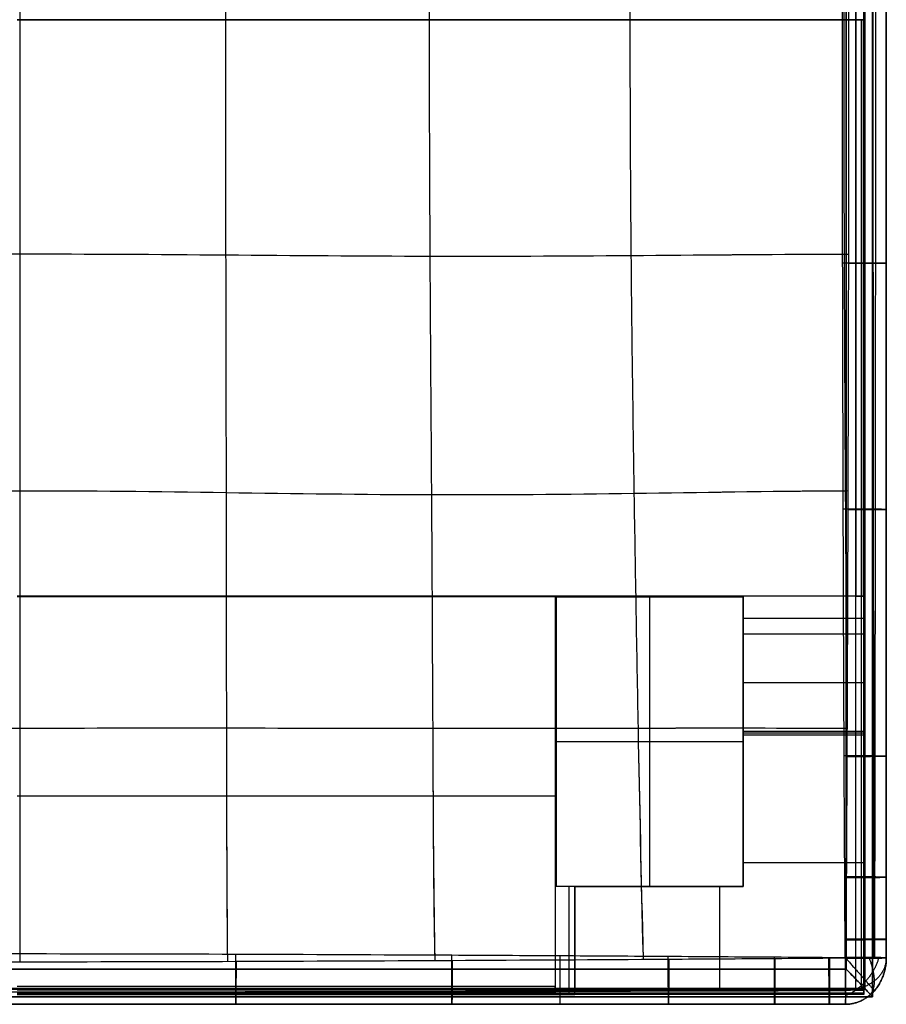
# Model space of a CAD drawing. Header units: millimetres. Extents: x -1122 to -252, y -461 to 1575.
# Tile 3 of 32: x -687 to -252, y -461 to 33. Entities that reach past the tile are written whole.
import ezdxf

# ---------------------------------------------------------------- set-up
doc = ezdxf.new("R2010")
doc.units = ezdxf.units.MM
for name, color, linetype, true_color in [('PATT3$Calque 12', 7, 'Continuous', 0xff4e00), ('PATT3$Calque 14', 7, 'Continuous', 0x0093ff), ('PATT3$solide', 7, 'Continuous', 0xffb800)]:
    doc.layers.add(name, color=color, linetype=linetype, true_color=true_color)

msp = doc.modelspace()

# ---------------------------------------------------------------- linework, layer by layer
at = {"layer": 'PATT3$Calque 12'}
for p, q in [((-263.09, 520.61, -204.51), (-263.09, 33.33, -204.51)), ((-263.09, 33.33, -240.5), (-263.09, 322.74, -240.5)), ((-263.09, -453.94, -204.51), (-263.09, 33.33, -204.51)), ((-263.09, 33.33, -240.5), (-263.09, -256.07, -240.5)), ((-418.09, -256.43, -244.51), (-418.09, -451.84, -244.51)), ((-417.51, -401.77, -244.51), (-417.51, -256.43, -244.51)), ((-417.51, -256.77, -244.51), (-417.51, -401.77, -244.51)), ((-323.69, -256.43, -244.51), (-323.69, -401.77, -244.51)), ((-263.09, -256.07, -244.5), (-267.09, -256.07, -244.5)), ((-263.09, -256.07, -240.5), (-263.09, -256.07, -244.5)), ((-323.69, -401.77, -300.01), (-323.69, -296.98, -300.01)), ((-417.51, -329.1, -244.52), (-417.51, -329.1, -244.51)), ((-323.69, -329.1, -355.51), (-323.69, -329.1, -244.51)), ((-688.09, -356.24, -244.51), (-418.09, -356.24, -244.51)), ((-323.69, -401.77, -244.51), (-417.51, -401.77, -244.51)), ((-417.51, -401.77, -244.51), (-417.51, -401.77, -244.52)), ((-408.09, -456.04, -254.51), (-408.09, -401.77, -254.51)), ((-408.09, -456.04, -305.01), (-408.09, -401.77, -305.01)), ((-408.09, -401.77, -300.01), (-323.69, -401.77, -300.01)), ((-370.6, -401.77, -355.51), (-370.6, -401.77, -244.51)), ((-323.69, -401.77, -244.51), (-323.69, -401.77, -355.51)), ((-688.09, -451.84, -244.51), (-418.09, -451.84, -244.51)), ((-418.09, -451.84, -244.51), (-418.09, -456.04, -244.51)), ((-263.09, -453.94, -204.51), (-263.09, -453.94, -200.51)), ((-418.09, -456.04, -244.51), (-418.09, -456.04, -240.51))]:
    msp.add_line(p, q, dxfattribs=at)
for points, degree in [([(-267.09, 520.61, -200.51), (-267.09, 276.97, -200.51), (-267.09, 33.33, -200.51)], 2), ([(-267.09, 33.33, -244.5), (-267.09, 178.04, -244.5), (-267.09, 322.74, -244.5)], 2), ([(-267.09, 33.33, -244.5), (-477.59, 33.33, -244.5), (-688.09, 33.33, -244.5)], 2), ([(-688.09, 33.33, -200.51), (-477.59, 33.33, -200.51), (-267.09, 33.33, -200.51)], 2), ([(-267.09, -453.94, -200.51), (-267.09, -210.3, -200.51), (-267.09, 33.33, -200.51)], 2), ([(-267.09, 33.33, -244.5), (-267.09, -111.37, -244.5), (-267.09, -256.07, -244.5)], 2), ([(-264.26, 33.33, -243.33), (-264.26, -111.37, -243.33), (-264.26, -256.07, -243.33)], 2), ([(-264.26, -453.94, -201.68), (-264.26, -210.3, -201.68), (-264.26, 33.33, -201.68)], 2), ([(-263.09, 33.33, -240.5), (-263.09, 33.33, -222.5), (-263.09, 33.33, -204.51)], 2), ([(-418.09, -256.07, -244.5), (-553.09, -256.07, -244.5), (-688.09, -256.07, -244.5)], 2), ([(-418.09, -256.43, -244.51), (-553.09, -256.43, -244.51), (-688.09, -256.43, -244.51)], 2), ([(-267.09, -256.07, -244.5), (-342.59, -256.07, -244.5), (-418.09, -256.07, -244.5)], 2), ([(-417.51, -256.43, -244.51), (-370.6, -256.43, -244.51), (-323.69, -256.43, -244.51)], 2), ([(-417.51, -401.77, -244.52), (-417.51, -329.39, -244.52), (-417.51, -257, -244.52)], 2), ([(-370.6, -256.43, -244.51), (-370.6, -329.1, -244.51), (-370.6, -401.77, -244.51)], 2), ([(-265.09, -256.07, -243.97), (-265.09, -256.07, -244.24), (-265.09, -256.07, -244.5)], 2), ([(-263.62, -256.07, -242.5), (-263.36, -256.07, -242.5), (-263.09, -256.07, -242.5)], 2), ([(-263.09, -267.32, -247.61), (-293.39, -267.32, -247.61), (-323.69, -267.32, -247.61)], 2), ([(-263.09, -275.08, -255.96), (-293.39, -275.08, -255.96), (-323.69, -275.08, -255.96)], 2), ([(-323.69, -324.03, -354.41), (-323.69, -307.71, -321.6), (-323.69, -291.4, -288.78), (-323.69, -275.08, -255.96)], 3), ([(-263.09, -275.08, -255.96), (-263.09, -291.4, -288.78), (-263.09, -307.71, -321.6), (-263.09, -324.03, -354.41)], 3), ([(-263.09, -286.04, -278.01), (-263.09, -371.04, -278.01), (-263.09, -456.04, -278.01)], 2), ([(-263.09, -299.55, -305.19), (-293.39, -299.55, -305.19), (-323.69, -299.55, -305.19)], 2), ([(-263.09, -324.03, -354.41), (-293.39, -324.03, -354.41), (-323.69, -324.03, -354.41)], 2), ([(-263.09, -324.8, -355.21), (-293.39, -324.8, -355.21), (-323.69, -324.8, -355.21)], 2), ([(-323.69, -401.77, -355.51), (-323.69, -363.85, -355.51), (-323.69, -325.93, -355.51)], 2), ([(-263.09, -325.93, -355.51), (-293.39, -325.93, -355.51), (-323.69, -325.93, -355.51)], 2), ([(-263.09, -325.93, -355.51), (-263.09, -368.6, -355.51), (-263.09, -411.27, -355.51), (-263.09, -453.94, -355.51)], 3), ([(-417.51, -329.1, -244.51), (-370.6, -329.1, -244.51), (-323.69, -329.1, -244.51)], 2), ([(-263.09, -389.93, -355.51), (-293.39, -389.93, -355.51), (-323.69, -389.93, -355.51)], 2), ([(-411.02, -456.04, -247.44), (-411.02, -428.91, -247.44), (-411.02, -401.77, -247.44)], 2), ([(-408.09, -401.77, -355.51), (-365.89, -401.77, -355.51), (-323.69, -401.77, -355.51)], 2), ([(-408.09, -401.77, -355.51), (-408.09, -427.86, -355.51), (-408.09, -453.94, -355.51)], 2), ([(-408.09, -401.77, -355.51), (-408.09, -401.77, -305.01), (-408.09, -401.77, -254.51)], 2), ([(-335.59, -401.77, -355.51), (-335.59, -419.16, -355.51), (-335.59, -436.55, -355.51), (-335.59, -453.94, -355.51)], 3), ([(-267.09, -453.94, -200.51), (-477.59, -453.94, -200.51), (-688.09, -453.94, -200.51)], 2), ([(-418.09, -453.94, -244.51), (-418.09, -453.94, -244.24), (-418.09, -453.94, -243.97)], 2), ([(-263.09, -453.94, -355.51), (-335.59, -453.94, -355.51), (-408.09, -453.94, -355.51)], 2), ([(-263.09, -453.94, -200.51), (-265.09, -453.94, -200.51), (-267.09, -453.94, -200.51)], 2), ([(-265.09, -453.94, -200.51), (-265.09, -453.94, -200.77), (-265.09, -453.94, -201.04)], 2), ([(-263.62, -453.94, -202.51), (-263.36, -453.94, -202.51), (-263.09, -453.94, -202.51)], 2), ([(-688.09, -454.81, -243.33), (-553.09, -454.81, -243.33), (-418.09, -454.81, -243.33)], 2), ([(-263.09, -455.43, -201.09), (-475.59, -455.43, -201.09), (-688.09, -455.43, -201.09)], 2), ([(-263.09, -456.04, -202.51), (-475.59, -456.04, -202.51), (-688.09, -456.04, -202.51)], 2), ([(-688.09, -456.04, -240.51), (-553.09, -456.04, -240.51), (-418.09, -456.04, -240.51)], 2), ([(-418.09, -456.04, -242.51), (-418.09, -455.76, -242.51), (-418.09, -455.48, -242.51)], 2), ([(-263.09, -455.43, -354.92), (-335.59, -455.43, -354.92), (-408.09, -455.43, -354.92)], 2), ([(-263.09, -456.04, -353.51), (-335.59, -456.04, -353.51), (-408.09, -456.04, -353.51)], 2), ([(-408.09, -456.04, -254.51), (-408.09, -456.04, -304.01), (-408.09, -456.04, -353.51)], 2), ([(-263.09, -456.04, -278.01), (-335.59, -456.04, -278.01), (-408.09, -456.04, -278.01)], 2), ([(-263.09, -456.04, -353.51), (-263.09, -456.04, -303.17), (-263.09, -456.04, -252.84), (-263.09, -456.04, -202.51)], 3)]:
    msp.add_open_spline(points, degree=degree, dxfattribs=at)
for points, weights, degree in [([(-267.09, 33.33, -244.5), (-263.09, 33.33, -244.5), (-263.09, 33.33, -240.5)], [1, 0.707106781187, 1], 2), ([(-263.09, 33.33, -204.51), (-263.09, 33.33, -200.51), (-267.09, 33.33, -200.51)], [1, 0.707106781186, 1], 2), ([(-417.51, -256.43, -244.51), (-417.51, -256.62, -244.51), (-417.51, -256.81, -244.51), (-417.51, -257, -244.52)], [0.995123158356, 0.992609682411, 0.990161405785, 0.987778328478], 3), ([(-323.69, -275.08, -255.96), (-323.69, -271.57, -248.89), (-323.69, -264.66, -244.64), (-323.69, -256.43, -244.51)], [1, 0.898253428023, 0.896627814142, 0.995123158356], 3), ([(-267.09, -256.07, -244.5), (-263.09, -256.07, -244.5), (-263.09, -256.07, -240.5)], [1, 0.707106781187, 1], 2), ([(-263.09, -256.07, -244.5), (-263.09, -264.43, -244.5), (-263.09, -271.5, -248.76), (-263.09, -275.08, -255.96)], [1, 0.896601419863, 0.896601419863, 1], 3), ([(-323.69, -325.93, -355.51), (-323.69, -325.09, -355.51), (-323.69, -324.38, -355.1), (-323.69, -324.03, -354.41)], [1, 0.896601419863, 0.896601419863, 1], 3), ([(-263.09, -324.03, -354.41), (-263.09, -324.38, -355.1), (-263.09, -325.09, -355.51), (-263.09, -325.93, -355.51)], [1, 0.896601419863, 0.896601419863, 1], 3), ([(-418.09, -356.24, -244.51), (-417.8, -356.24, -244.51), (-417.51, -356.24, -244.52)], [1, 0.988186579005, 0.977326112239], 2), ([(-408.09, -401.77, -254.51), (-408.09, -401.77, -245.07), (-417.51, -401.77, -244.52)], [1, 0.727209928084, 1], 2), ([(-418.09, -456.04, -240.51), (-418.09, -456.04, -244.51), (-418.09, -451.84, -244.51)], [1, 0.707106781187, 1], 2), ([(-408.09, -456.04, -353.51), (-408.09, -456.04, -355.51), (-408.09, -453.94, -355.51)], [1, 0.707106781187, 1], 2), ([(-267.09, -453.94, -200.51), (-263.09, -453.94, -200.51), (-263.09, -453.94, -204.51)], [1, 0.707106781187, 1], 2), ([(-263.09, -453.94, -355.51), (-263.09, -455.17, -355.51), (-263.09, -456.04, -354.68), (-263.09, -456.04, -353.51)], [1, 0.804737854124, 0.804737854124, 1], 3), ([(-263.09, -456.04, -202.51), (-263.09, -456.04, -201.33), (-263.09, -455.17, -200.51), (-263.09, -453.94, -200.51)], [1, 0.804737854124, 0.804737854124, 1], 3), ([(-418.09, -456.04, -244.51), (-408.09, -456.04, -244.51), (-408.09, -456.04, -254.51)], [1, 0.707106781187, 1], 2)]:
    msp.add_rational_spline(points, weights, degree=degree, dxfattribs=at)
msp.add_open_spline([(-417.51, -257, -244.52), (-417.53, -256.98, -244.52), (-417.54, -256.96, -244.52), (-417.59, -256.89, -244.52), (-417.63, -256.84, -244.52), (-417.7, -256.74, -244.51), (-417.75, -256.69, -244.51), (-417.81, -256.62, -244.51), (-417.83, -256.6, -244.51), (-417.87, -256.55, -244.51), (-417.89, -256.53, -244.51), (-417.94, -256.49, -244.51), (-417.97, -256.47, -244.51), (-418.01, -256.45, -244.51), (-418.03, -256.44, -244.51), (-418.05, -256.43, -244.51), (-418.06, -256.43, -244.51), (-418.07, -256.43, -244.51), (-418.07, -256.43, -244.51), (-418.08, -256.43, -244.51), (-418.08, -256.43, -244.51), (-418.09, -256.43, -244.51)], degree=3, knots=[22.5306139, 22.5306139, 22.5306139, 22.5306139, 22.5956235, 22.5956235, 22.7776554, 22.7776554, 22.9580534, 22.9580534, 23.0507962, 23.0507962, 23.1431691, 23.1431691, 23.2365334, 23.2365334, 23.2841436, 23.2841436, 23.3079862, 23.3079862, 23.3198969, 23.3198969, 23.3318072, 23.3318072, 23.3318072, 23.3318072], dxfattribs=at)
at = {"layer": 'PATT3$Calque 14'}
for p, q in [((-251.82, -212.52, 16), (-251.82, -212.52, -113.94)), ((-251.82, -336.4, 15.58), (-251.82, -336.4, -114.4)), ((-251.82, -397.16, 15.3), (-251.82, -397.16, -114.69)), ((-251.82, -428.37, 15.13), (-251.82, -428.37, -114.87)), ((-251.83, -437.65, 15.07), (-251.83, -437.65, -114.93)), ((-578.28, -460.97, 16.5), (-578.28, -460.97, -113.37)), ((-469.85, -460.97, 16.11), (-469.85, -460.97, -113.81)), ((-361.14, -460.97, 15.61), (-361.14, -460.97, -114.37)), ((-307.83, -460.97, 15.31), (-307.83, -460.97, -114.68)), ((-280.45, -460.97, 15.13), (-280.45, -460.97, -114.87)), ((-272.29, -460.97, 15.07), (-272.29, -460.97, -114.93))]:
    msp.add_line(p, q, dxfattribs=at)
for points, knots in [([(-686.75, 509.7, 36.91), (-686.74, 469.84, 40.6), (-686.73, 392.04, 46.85), (-686.72, 272.42, 53.22), (-686.71, 153.85, 56.64), (-686.71, 34.75, 57.41), (-686.71, -84.36, 55.64), (-686.72, -202.89, 51.55), (-686.73, -322.45, 45.2), (-686.74, -399.99, 39.71), (-686.75, -439.76, 36.6)], [-1296.476501, -1296.476501, -1296.476501, -1296.476501, -1195.192336, -1093.192346, -991.192356, -889.192366, -787.192377, -685.192387, -583.192397, -482.22167, -482.22167, -482.22167, -482.22167]), ([(-582.55, 509.44, 36.69), (-582.94, 468.4, 40.1), (-583.11, 392.64, 45.68), (-583.21, 273.6, 51.66), (-583.46, 154.29, 54.95), (-583.59, 34.76, 55.7), (-583.44, -84.77, 54.05), (-583.17, -204.06, 50.19), (-583.08, -323.04, 44.28), (-582.92, -398.61, 39.34), (-582.54, -439.56, 36.44)], [-1297.151043, -1297.151043, -1297.151043, -1297.151043, -1195.192336, -1093.192346, -991.192356, -889.192366, -787.192377, -685.192387, -583.192397, -481.487198, -481.487198, -481.487198, -481.487198]), ([(-686.74, 504.71, -132.63), (-686.74, 466.6, -129.14), (-686.73, 390.38, -123.06), (-686.72, 272.42, -116.78), (-686.71, 153.85, -113.36), (-686.71, 34.75, -112.59), (-686.71, -84.36, -114.36), (-686.72, -202.89, -118.45), (-686.73, -321.05, -124.72), (-686.74, -397.26, -130.1), (-686.75, -435.55, -133.07)], [-1292.243801, -1292.243801, -1292.243801, -1292.243801, -1195.192336, -1093.192346, -991.192356, -889.192366, -787.192377, -685.192387, -583.192397, -485.792213, -485.792213, -485.792213, -485.792213]), ([(-582.59, 504.95, -132.94), (-582.94, 465.63, -129.69), (-583.12, 391.19, -124.25), (-583.21, 273.6, -118.34), (-583.46, 154.29, -115.05), (-583.59, 34.76, -114.3), (-583.44, -84.77, -115.95), (-583.17, -204.06, -119.81), (-583.08, -321.8, -125.66), (-582.92, -396.25, -130.51), (-582.58, -435.73, -133.29)], [-1293.426158, -1293.426158, -1293.426158, -1293.426158, -1195.192336, -1093.192346, -991.192356, -889.192366, -787.192377, -685.192387, -583.192397, -484.664229, -484.664229, -484.664229, -484.664229]), ([(-478.51, 508.87, 36.28), (-479.21, 466.91, 38.88), (-479.52, 393.27, 42.97), (-480.16, 274.91, 47.65), (-481.03, 154.91, 50.37), (-481.41, 34.77, 51.05), (-481, -85.37, 49.75), (-480.11, -205.36, 46.65), (-479.48, -323.65, 42.05), (-479.19, -397.22, 38.37), (-478.5, -439.11, 36.11)], [-1297.130802, -1297.130802, -1297.130802, -1297.130802, -1195.192336, -1093.192346, -991.192356, -889.192366, -787.192377, -685.192387, -583.192397, -481.417373, -481.417373, -481.417373, -481.417373]), ([(-478.57, 505.51, -133.51), (-479.22, 464.94, -131.01), (-479.53, 392.21, -126.99), (-480.16, 274.91, -122.35), (-481.03, 154.91, -119.63), (-481.41, 34.77, -118.95), (-481, -85.37, -120.25), (-480.11, -205.36, -123.35), (-479.48, -322.72, -127.92), (-479.19, -395.5, -131.54), (-478.55, -436.18, -133.73)], [-1294.402449, -1294.402449, -1294.402449, -1294.402449, -1195.192336, -1093.192346, -991.192356, -889.192366, -787.192377, -685.192387, -583.192397, -483.796165, -483.796165, -483.796165, -483.796165]), ([(-373.88, 508.18, 35.75), (-374.97, 466.67, 37.28), (-376.49, 393.03, 39.6), (-378.6, 274.02, 42.38), (-380.17, 154.67, 44.06), (-380.7, 34.77, 44.51), (-380.16, -85.12, 43.74), (-378.56, -204.47, 41.87), (-376.46, -323.43, 39.14), (-374.95, -397.06, 37.01), (-373.87, -438.53, 35.66)], [-1296.588191, -1296.588191, -1296.588191, -1296.588191, -1195.192336, -1093.192346, -991.192356, -889.192366, -787.192377, -685.192387, -583.192397, -481.883145, -481.883145, -481.883145, -481.883145]), ([(-373.93, 506.19, -134.18), (-374.99, 465.5, -132.69), (-376.5, 392.39, -130.39), (-378.6, 274.02, -127.62), (-380.17, 154.67, -125.94), (-380.7, 34.77, -125.49), (-380.16, -85.12, -126.26), (-378.56, -204.47, -128.13), (-376.47, -322.87, -130.84), (-374.97, -396.01, -132.95), (-373.92, -436.76, -134.29)], [-1294.964974, -1294.964974, -1294.964974, -1294.964974, -1195.192336, -1093.192346, -991.192356, -889.192366, -787.192377, -685.192387, -583.192397, -483.328495, -483.328495, -483.328495, -483.328495]), ([(-272.45, -437.46, -134.93), (-272.47, -434.38, -134.91), (-272.49, -431.29, -134.89), (-272.5, -428.2, -134.87), (-272.57, -417.8, -134.8), (-272.62, -407.41, -134.74), (-272.68, -397.01, -134.68), (-272.79, -376.77, -134.57), (-272.89, -356.53, -134.48), (-272.98, -336.28, -134.39), (-273.16, -295, -134.21), (-273.31, -253.72, -134.04), (-273.43, -212.44, -133.91), (-273.55, -171.23, -133.77), (-273.76, -88.83, -133.55), (-273.84, -6.42, -133.46), (-273.84, 34.78, -133.45), (-273.85, 75.33, -133.44), (-273.8, 157.73, -133.5), (-273.62, 240.12, -133.69), (-273.5, 281.97, -133.83), (-273.44, 302.6, -133.9), (-273.3, 343.88, -134.05), (-273.13, 385.16, -134.23), (-273.04, 405.8, -134.33), (-272.94, 426.05, -134.42), (-272.84, 446.29, -134.52), (-272.72, 466.52, -134.64), (-272.66, 476.92, -134.7), (-272.6, 487.32, -134.77), (-272.53, 497.71, -134.84), (-272.51, 500.8, -134.86), (-272.49, 503.9, -134.89), (-272.47, 506.99, -134.91)], [20.029091, 20.029091, 20.029091, 20.029091, 27.979204, 27.979204, 27.979204, 54.739053, 54.739053, 54.739053, 106.82669, 106.82669, 106.82669, 213.026782, 213.026782, 213.026782, 319.029777, 425.031517, 425.031517, 425.031517, 529.370516, 637.023173, 637.023173, 637.023173, 690.124482, 743.222454, 743.222454, 743.222454, 795.309409, 795.309409, 795.309409, 822.073879, 822.073879, 822.073879, 830.034157, 830.034157, 830.034157, 830.034157]), ([(-272.12, 507.38, 35.09), (-272.1, 504.28, 35.11), (-272.08, 501.18, 35.13), (-272.06, 498.08, 35.15), (-271.99, 487.67, 35.22), (-271.92, 477.25, 35.28), (-271.86, 466.83, 35.34), (-271.74, 446.56, 35.45), (-271.64, 426.3, 35.54), (-271.55, 406.04, 35.62), (-271.36, 364.73, 35.78), (-271.21, 323.43, 35.92), (-271.08, 282.12, 36.03), (-270.96, 241.54, 36.13), (-270.78, 159.09, 36.28), (-270.73, 76.64, 36.32), (-270.74, 34.77, 36.32), (-270.75, -6.46, 36.31), (-270.83, -88.92, 36.24), (-271.03, -171.37, 36.08), (-271.15, -212.6, 35.97), (-271.28, -253.9, 35.86), (-271.43, -295.2, 35.72), (-271.61, -336.51, 35.57), (-271.7, -356.77, 35.49), (-271.79, -377.03, 35.4), (-271.9, -397.3, 35.3), (-271.96, -407.71, 35.25), (-272.02, -418.12, 35.19), (-272.08, -428.54, 35.13), (-272.1, -431.63, 35.11), (-272.12, -434.72, 35.09), (-272.14, -437.82, 35.07)], [19.969399, 19.969399, 19.969399, 19.969399, 27.92968, 27.92968, 27.92968, 54.694109, 54.694109, 54.694109, 106.780965, 106.780965, 106.780965, 212.980063, 212.980063, 212.980063, 317.319067, 424.971619, 424.971619, 424.971619, 530.974355, 636.976233, 636.976233, 636.976233, 743.176161, 743.176161, 743.176161, 795.263718, 795.263718, 795.263718, 822.023536, 822.023536, 822.023536, 829.973651, 829.973651, 829.973651, 829.973651]), ([(-251.83, 507.19, 15.09), (-251.83, 504.09, 15.11), (-251.82, 501, 15.13), (-251.82, 497.9, 15.15), (-251.82, 487.49, 15.22), (-251.82, 477.09, 15.29), (-251.82, 466.68, 15.34), (-251.82, 446.43, 15.46), (-251.83, 426.18, 15.55), (-251.82, 405.93, 15.63), (-251.82, 364.63, 15.8), (-251.83, 323.34, 15.95), (-251.82, 282.05, 16.06), (-251.82, 241.48, 16.18), (-251.82, 159.05, 16.33), (-251.82, 76.63, 16.38), (-251.82, 34.77, 16.37), (-251.82, -6.44, 16.37), (-251.82, -88.88, 16.29), (-251.82, -171.31, 16.12), (-251.82, -212.52, 16), (-251.83, -253.81, 15.88), (-251.82, -295.11, 15.74), (-251.82, -336.4, 15.58), (-251.83, -356.65, 15.5), (-251.82, -376.9, 15.41), (-251.82, -397.16, 15.3), (-251.82, -407.56, 15.25), (-251.82, -417.97, 15.19), (-251.82, -428.37, 15.13), (-251.82, -431.46, 15.11), (-251.83, -434.56, 15.09), (-251.83, -437.65, 15.07)], [19.969399, 19.969399, 19.969399, 19.969399, 27.92968, 27.92968, 27.92968, 54.694109, 54.694109, 54.694109, 106.780965, 106.780965, 106.780965, 212.980063, 212.980063, 212.980063, 317.319067, 424.971619, 424.971619, 424.971619, 530.974355, 636.976233, 636.976233, 636.976233, 743.176161, 743.176161, 743.176161, 795.263718, 795.263718, 795.263718, 822.023536, 822.023536, 822.023536, 829.973651, 829.973651, 829.973651, 829.973651]), ([(-251.83, -437.65, -114.93), (-251.83, -434.56, -114.91), (-251.82, -431.46, -114.89), (-251.82, -428.37, -114.87), (-251.82, -417.97, -114.8), (-251.82, -407.56, -114.74), (-251.82, -397.16, -114.69), (-251.82, -376.9, -114.58), (-251.83, -356.65, -114.49), (-251.82, -336.4, -114.4), (-251.82, -295.11, -114.23), (-251.83, -253.81, -114.07), (-251.82, -212.52, -113.94), (-251.82, -171.31, -113.81), (-251.82, -88.88, -113.61), (-251.82, -6.44, -113.52), (-251.82, 34.77, -113.51), (-251.82, 75.34, -113.5), (-251.82, 157.77, -113.56), (-251.82, 240.19, -113.74), (-251.82, 282.05, -113.87), (-251.82, 302.7, -113.93), (-251.82, 343.99, -114.08), (-251.82, 385.28, -114.25), (-251.82, 405.93, -114.34), (-251.83, 426.18, -114.43), (-251.82, 446.43, -114.53), (-251.82, 466.68, -114.65), (-251.82, 477.09, -114.71), (-251.82, 487.49, -114.77), (-251.82, 497.9, -114.84), (-251.82, 501, -114.86), (-251.83, 504.09, -114.89), (-251.83, 507.19, -114.91)], [20.029091, 20.029091, 20.029091, 20.029091, 27.979204, 27.979204, 27.979204, 54.739053, 54.739053, 54.739053, 106.82669, 106.82669, 106.82669, 213.026782, 213.026782, 213.026782, 319.029777, 425.031517, 425.031517, 425.031517, 529.370516, 637.023173, 637.023173, 637.023173, 690.124482, 743.222454, 743.222454, 743.222454, 795.309409, 795.309409, 795.309409, 822.073879, 822.073879, 822.073879, 830.034157, 830.034157, 830.034157, 830.034157]), ([(-251.83, 507.19, -50.09), (-251.83, 504.09, -50.09), (-251.82, 501, -50.09), (-251.82, 487.49, -50.08), (-251.82, 477.09, -50.08), (-251.82, 446.43, -50.08), (-251.83, 426.18, -50.09), (-251.82, 364.63, -50.1), (-251.83, 323.34, -50.09), (-251.82, 199.62, -50.08), (-251.82, 117.2, -50.09), (-251.82, -47.66, -50.09), (-251.82, -130.09, -50.08), (-251.83, -253.81, -50.09), (-251.82, -295.11, -50.1), (-251.83, -356.65, -50.09), (-251.82, -376.9, -50.08), (-251.82, -407.56, -50.08), (-251.82, -417.97, -50.08), (-251.82, -431.46, -50.09), (-251.83, -434.55, -50.09), (-251.83, -437.65, -50.09)], [-1680.002206, -1680.002206, -1680.002206, -1680.002206, -1672.039406, -1672.039406, -1645.275597, -1645.275597, -1593.189702, -1593.189702, -1486.991401, -1486.991401, -1275.000003, -1275.000003, -1062.99565, -1062.99565, -956.796456, -956.796456, -904.709792, -904.709792, -877.95051, -877.95051, -869.997814, -869.997814, -869.997814, -869.997814]), ([(-271.51, 399.08, 35.65), (-271.54, 396.71, 35.66), (-271.9, 355.37, 35.84), (-272.46, 272.15, 36.17), (-273.09, 154.04, 36.45), (-273.2, 34.77, 36.53), (-273.08, -84.5, 36.4), (-272.46, -202.61, 36.09), (-271.9, -283.97, 35.78), (-271.56, -323.58, 35.61), (-271.55, -324.17, 35.61)], [-1201.427381, -1201.427381, -1201.427381, -1201.427381, -1195.192336, -1093.192346, -991.192356, -889.192366, -787.192377, -685.192387, -583.192397, -581.642875, -581.642875, -581.642875, -581.642875]), ([(-1102.63, -84.34, 36.21), (-1101.92, -84.34, 36.26), (-1060.4, -84.55, 39.1), (-993.89, -85.37, 43.6), (-892.84, -85.9, 49.61), (-790.16, -84.98, 54.05), (-686.71, -83.97, 55.83), (-583.29, -84.72, 54.14), (-480.65, -85.56, 49.72), (-379.63, -85.13, 43.68), (-313.1, -84.44, 39.14), (-271.57, -84.3, 36.27), (-270.85, -84.3, 36.22)], [2185.04362, 2185.04362, 2185.04362, 2185.04362, 2186.818071, 2288.818066, 2390.818062, 2492.818058, 2594.818054, 2696.81805, 2798.818045, 2900.818041, 3002.818037, 3004.608653, 3004.608653, 3004.608653, 3004.608653]), ([(-1099.77, -84.35, -133.59), (-1059.43, -84.57, -130.83), (-993.69, -85.37, -126.39), (-892.84, -85.9, -120.39), (-790.16, -84.98, -115.95), (-686.71, -83.97, -114.17), (-583.29, -84.72, -115.86), (-480.65, -85.56, -120.28), (-379.83, -85.13, -126.31), (-314.08, -84.45, -130.79), (-273.73, -84.31, -133.58)], [2187.42831, 2187.42831, 2187.42831, 2187.42831, 2288.818066, 2390.818062, 2492.818058, 2594.818054, 2696.81805, 2798.818045, 2900.818041, 3002.203919, 3002.203919, 3002.203919, 3002.203919]), ([(-1102.36, -203.18, 35.99), (-1101.94, -203.18, 36.01), (-1061.76, -203.54, 38.23), (-995.7, -205.06, 41.75), (-893.58, -206.03, 46.51), (-790.34, -204.51, 50.13), (-686.72, -202.56, 51.67), (-583.13, -204.04, 50.2), (-479.97, -205.47, 46.6), (-377.9, -204.64, 41.82), (-311.8, -203.31, 38.26), (-271.56, -203.11, 36.02), (-271.12, -203.1, 35.99)], [2185.738364, 2185.738364, 2185.738364, 2185.738364, 2186.818071, 2288.818066, 2390.818062, 2492.818058, 2594.818054, 2696.81805, 2798.818045, 2900.818041, 3002.818037, 3003.928474, 3003.928474, 3003.928474, 3003.928474]), ([(-1100.04, -203.2, -133.89), (-1060.83, -203.56, -131.72), (-995.4, -205.06, -128.23), (-893.58, -206.03, -123.49), (-790.34, -204.51, -119.87), (-686.72, -202.56, -118.33), (-583.13, -204.04, -119.8), (-479.97, -205.47, -123.4), (-378.2, -204.64, -128.17), (-312.73, -203.33, -131.69), (-273.46, -203.12, -133.88)], [2187.721567, 2187.721567, 2187.721567, 2187.721567, 2288.818066, 2390.818062, 2492.818058, 2594.818054, 2696.81805, 2798.818045, 2900.818041, 3001.932059, 3001.932059, 3001.932059, 3001.932059]), ([(-1101.94, -322.52, 35.61), (-1063.95, -322.49, 36.96), (-998.09, -322.7, 39.07), (-893.95, -323.07, 41.94), (-790.5, -322.68, 44.18), (-686.73, -322.31, 45.19), (-582.99, -322.12, 44.24), (-479.63, -322.52, 42), (-375.54, -322.28, 39.11), (-309.68, -322.17, 36.98), (-271.55, -322.4, 35.62), (-271.55, -322.4, 35.62)], [2186.870053, 2186.870053, 2186.870053, 2186.870053, 2288.818066, 2390.818062, 2492.818058, 2594.818054, 2696.81805, 2798.818045, 2900.818041, 3002.818037, 3002.838581, 3002.838581, 3002.838581, 3002.838581]), ([(-1100.46, -322.52, -134.33), (-1063.1, -322.49, -133.02), (-997.64, -322.7, -130.92), (-893.95, -323.07, -128.06), (-790.5, -322.68, -125.82), (-686.73, -322.31, -124.81), (-582.99, -322.12, -125.76), (-479.63, -322.52, -128), (-375.99, -322.28, -130.88), (-310.54, -322.18, -133), (-273.04, -322.39, -134.33)], [2188.194003, 2188.194003, 2188.194003, 2188.194003, 2288.818066, 2390.818062, 2492.818058, 2594.818054, 2696.81805, 2798.818045, 2900.818041, 3001.508664, 3001.508664, 3001.508664, 3001.508664]), ([(-272.14, -437.82, 35.07), (-274.86, -437.84, 35.09), (-277.58, -437.86, 35.11), (-280.3, -437.88, 35.13), (-289.43, -437.95, 35.19), (-298.57, -438.02, 35.25), (-307.7, -438.09, 35.31), (-325.48, -438.22, 35.41), (-343.26, -438.34, 35.51), (-361.03, -438.45, 35.59), (-397.27, -438.68, 35.77), (-433.52, -438.88, 35.93), (-469.76, -439.07, 36.07), (-505.91, -439.25, 36.22), (-542.07, -439.42, 36.33), (-578.22, -439.55, 36.43), (-614.41, -439.67, 36.52), (-686.87, -439.85, 36.69), (-759.32, -439.67, 36.52), (-795.54, -439.54, 36.43), (-831.67, -439.41, 36.33), (-867.8, -439.24, 36.21), (-903.93, -439.06, 36.07), (-940.18, -438.88, 35.93), (-976.42, -438.67, 35.77), (-1012.67, -438.45, 35.59), (-1030.44, -438.33, 35.5), (-1048.21, -438.22, 35.41), (-1065.99, -438.09, 35.3), (-1075.1, -438.02, 35.25), (-1084.22, -437.95, 35.19), (-1093.33, -437.88, 35.13), (-1096, -437.86, 35.11), (-1098.68, -437.84, 35.09), (-1101.35, -437.82, 35.07)], [19.975657, 19.975657, 19.975657, 19.975657, 27.943647, 27.943647, 27.943647, 54.706889, 54.706889, 54.706889, 106.795935, 106.795935, 106.795935, 213.027976, 213.027976, 213.027976, 318.989007, 318.989007, 318.989007, 425.077299, 531.228743, 531.228743, 531.228743, 637.12526, 637.12526, 637.12526, 743.369547, 743.369547, 743.369547, 795.450302, 795.450302, 795.450302, 822.147873, 822.147873, 822.147873, 829.982421, 829.982421, 829.982421, 829.982421]), ([(-1101.04, -437.47, -134.93), (-1098.37, -437.45, -134.91), (-1095.7, -437.43, -134.89), (-1093.03, -437.4, -134.87), (-1083.93, -437.33, -134.8), (-1074.83, -437.27, -134.74), (-1065.73, -437.2, -134.68), (-1047.97, -437.07, -134.57), (-1030.21, -436.95, -134.46), (-1012.45, -436.84, -134.36), (-976.22, -436.62, -134.16), (-939.98, -436.41, -133.96), (-903.74, -436.23, -133.78), (-867.63, -436.05, -133.6), (-831.52, -435.88, -133.44), (-795.4, -435.75, -133.31), (-759.2, -435.63, -133.18), (-686.87, -435.47, -132.96), (-614.54, -435.62, -133.17), (-578.35, -435.75, -133.3), (-542.22, -435.87, -133.43), (-506.08, -436.04, -133.6), (-469.95, -436.22, -133.78), (-451.83, -436.32, -133.87), (-415.6, -436.51, -134.06), (-379.37, -436.72, -134.26), (-361.25, -436.84, -134.36), (-343.49, -436.95, -134.46), (-325.73, -437.07, -134.56), (-307.97, -437.2, -134.68), (-298.84, -437.26, -134.74), (-289.72, -437.33, -134.8), (-280.6, -437.4, -134.87), (-277.88, -437.42, -134.89), (-275.17, -437.44, -134.91), (-272.45, -437.46, -134.93)], [20.022222, 20.022222, 20.022222, 20.022222, 27.856752, 27.856752, 27.856752, 54.554355, 54.554355, 54.554355, 106.635204, 106.635204, 106.635204, 212.87974, 212.87974, 212.87974, 318.776487, 318.776487, 318.776487, 424.927901, 531.016374, 531.016374, 531.016374, 636.977635, 636.977635, 636.977635, 690.095347, 743.209926, 743.209926, 743.209926, 795.299066, 795.299066, 795.299066, 822.062342, 822.062342, 822.062342, 830.030333, 830.030333, 830.030333, 830.030333]), ([(-272.29, -460.97, 15.07), (-275.01, -460.97, 15.09), (-277.73, -460.97, 15.11), (-280.45, -460.97, 15.13), (-289.58, -460.97, 15.19), (-298.7, -460.97, 15.25), (-307.83, -460.97, 15.31), (-325.6, -460.97, 15.42), (-343.37, -460.97, 15.52), (-361.14, -460.97, 15.61), (-397.37, -460.97, 15.79), (-433.61, -460.97, 15.96), (-469.85, -460.97, 16.11), (-505.99, -460.97, 16.26), (-542.14, -460.97, 16.39), (-578.28, -460.97, 16.5), (-614.47, -460.97, 16.6), (-686.87, -460.98, 16.77), (-759.27, -460.97, 16.6), (-795.48, -460.97, 16.49), (-831.6, -460.97, 16.39), (-867.72, -460.97, 16.26), (-903.84, -460.97, 16.11), (-940.08, -460.97, 15.95), (-976.32, -460.97, 15.78), (-1012.57, -460.97, 15.6), (-1030.33, -460.97, 15.51), (-1048.1, -460.97, 15.42), (-1065.86, -460.97, 15.31), (-1074.97, -460.97, 15.25), (-1084.07, -460.97, 15.19), (-1093.18, -460.97, 15.13), (-1095.85, -460.97, 15.11), (-1098.53, -460.97, 15.09), (-1101.2, -460.97, 15.07)], [19.975657, 19.975657, 19.975657, 19.975657, 27.943647, 27.943647, 27.943647, 54.706889, 54.706889, 54.706889, 106.795935, 106.795935, 106.795935, 213.027976, 213.027976, 213.027976, 318.989007, 318.989007, 318.989007, 425.077299, 531.228743, 531.228743, 531.228743, 637.12526, 637.12526, 637.12526, 743.369547, 743.369547, 743.369547, 795.450302, 795.450302, 795.450302, 822.147873, 822.147873, 822.147873, 829.982421, 829.982421, 829.982421, 829.982421]), ([(-1101.2, -460.97, -114.93), (-1098.53, -460.97, -114.91), (-1095.85, -460.97, -114.89), (-1093.18, -460.97, -114.87), (-1084.07, -460.97, -114.8), (-1074.97, -460.97, -114.74), (-1065.86, -460.97, -114.69), (-1048.1, -460.97, -114.57), (-1030.33, -460.97, -114.47), (-1012.57, -460.97, -114.37), (-976.32, -460.97, -114.18), (-940.08, -460.97, -113.99), (-903.84, -460.97, -113.82), (-867.72, -460.97, -113.65), (-831.6, -460.97, -113.5), (-795.48, -460.97, -113.37), (-759.27, -460.97, -113.25), (-686.87, -460.98, -113.05), (-614.47, -460.97, -113.25), (-578.28, -460.97, -113.37), (-542.14, -460.97, -113.49), (-505.99, -460.97, -113.64), (-469.85, -460.97, -113.81), (-451.73, -460.97, -113.9), (-415.49, -460.97, -114.08), (-379.26, -460.97, -114.27), (-361.14, -460.97, -114.37), (-343.37, -460.97, -114.47), (-325.6, -460.97, -114.57), (-307.83, -460.97, -114.68), (-298.7, -460.97, -114.74), (-289.58, -460.97, -114.8), (-280.45, -460.97, -114.87), (-277.73, -460.97, -114.89), (-275.01, -460.97, -114.91), (-272.29, -460.97, -114.93)], [20.022222, 20.022222, 20.022222, 20.022222, 27.856752, 27.856752, 27.856752, 54.554355, 54.554355, 54.554355, 106.635204, 106.635204, 106.635204, 212.87974, 212.87974, 212.87974, 318.776487, 318.776487, 318.776487, 424.927901, 531.016374, 531.016374, 531.016374, 636.977635, 636.977635, 636.977635, 690.095347, 743.209926, 743.209926, 743.209926, 795.299066, 795.299066, 795.299066, 822.062342, 822.062342, 822.062342, 830.030333, 830.030333, 830.030333, 830.030333]), ([(-272.29, -460.97, -50.09), (-275.01, -460.97, -50.09), (-277.73, -460.97, -50.09), (-289.58, -460.97, -50.08), (-298.7, -460.97, -50.08), (-325.6, -460.97, -50.08), (-343.37, -460.97, -50.09), (-397.37, -460.97, -50.1), (-433.61, -460.97, -50.09), (-505.99, -460.97, -50.09), (-542.14, -460.97, -50.09), (-614.47, -460.97, -50.09), (-650.66, -460.97, -50.07), (-723.06, -460.97, -50.07), (-759.27, -460.97, -50.09), (-831.6, -460.97, -50.09), (-867.72, -460.97, -50.09), (-940.08, -460.97, -50.09), (-976.32, -460.97, -50.1), (-1030.33, -460.97, -50.09), (-1048.1, -460.97, -50.08), (-1074.97, -460.97, -50.08), (-1084.07, -460.97, -50.08), (-1095.85, -460.97, -50.09), (-1098.53, -460.97, -50.09), (-1101.2, -460.97, -50.09)], [-830.001699, -830.001699, -830.001699, -830.001699, -822.031497, -822.031497, -795.268805, -795.268805, -743.180779, -743.180779, -636.950037, -636.950037, -530.989367, -530.989367, -424.901254, -424.901254, -318.749997, -318.749997, -212.854031, -212.854031, -106.611204, -106.611204, -54.531244, -54.531244, -27.834221, -27.834221, -19.999899, -19.999899, -19.999899, -19.999899])]:
    msp.add_open_spline(points, degree=3, knots=knots, dxfattribs=at)
for points, weights, degree, knots in [([(-257.88, -437.52, -129.12), (-257.88, -434.43, -129.11), (-257.89, -431.34, -129.1), (-257.89, -428.25, -129.08), (-257.92, -417.84, -129.04), (-257.94, -407.45, -129), (-257.96, -397.05, -128.96), (-258, -376.79, -128.89), (-258.03, -356.55, -128.83), (-258.06, -336.32, -128.78), (-258.13, -294.95, -128.66), (-258.18, -253.69, -128.56), (-258.23, -212.46, -128.47), (-258.27, -171.2, -128.38), (-258.35, -88.75, -128.24), (-258.38, -6.43, -128.18), (-258.38, 34.77, -128.18), (-258.38, 75.34, -128.17), (-258.36, 157.66, -128.21), (-258.3, 240.09, -128.33), (-258.25, 281.99, -128.42), (-258.23, 302.62, -128.46), (-258.18, 343.86, -128.56), (-258.12, 385.18, -128.68), (-258.09, 405.84, -128.74), (-258.05, 426.06, -128.8), (-258.01, 446.3, -128.86), (-257.97, 466.57, -128.94), (-257.95, 476.96, -128.97), (-257.93, 487.36, -129.02), (-257.9, 497.77, -129.07), (-257.9, 500.86, -129.08), (-257.89, 503.95, -129.1), (-257.88, 507.05, -129.11)], [0.852187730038, 0.852025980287, 0.851866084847, 0.851708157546, 0.851175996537, 0.850665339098, 0.850178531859, 0.849230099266, 0.848375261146, 0.847596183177, 0.846010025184, 0.844690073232, 0.843577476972, 0.842468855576, 0.840669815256, 0.839957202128, 0.839885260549, 0.839816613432, 0.840235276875, 0.84186402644, 0.842961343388, 0.843502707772, 0.844717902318, 0.846221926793, 0.847059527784, 0.847881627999, 0.848797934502, 0.849830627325, 0.850360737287, 0.850920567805, 0.851507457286, 0.85168181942, 0.851858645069, 0.852037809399], 3, [20.029091, 20.029091, 20.029091, 20.029091, 27.979204, 27.979204, 27.979204, 54.739053, 54.739053, 54.739053, 106.82669, 106.82669, 106.82669, 213.026782, 213.026782, 213.026782, 319.029777, 425.031517, 425.031517, 425.031517, 529.370516, 637.023173, 637.023173, 637.023173, 690.124482, 743.222454, 743.222454, 743.222454, 795.309409, 795.309409, 795.309409, 822.073879, 822.073879, 822.073879, 830.034157, 830.034157, 830.034157, 830.034157]), ([(-257.76, 507.32, 29.17), (-257.75, 504.23, 29.18), (-257.74, 501.13, 29.2), (-257.74, 498.03, 29.21), (-257.71, 487.62, 29.26), (-257.69, 477.21, 29.3), (-257.67, 466.79, 29.34), (-257.63, 446.55, 29.41), (-257.59, 426.28, 29.46), (-257.56, 406, 29.52), (-257.49, 364.78, 29.62), (-257.44, 323.45, 29.71), (-257.4, 282.1, 29.78), (-257.36, 241.57, 29.85), (-257.29, 159.15, 29.94), (-257.28, 76.63, 29.97), (-257.28, 34.77, 29.97), (-257.28, -6.46, 29.97), (-257.31, -88.99, 29.92), (-257.38, -171.4, 29.82), (-257.42, -212.58, 29.74), (-257.47, -253.93, 29.67), (-257.52, -295.25, 29.58), (-257.58, -336.47, 29.48), (-257.61, -356.75, 29.43), (-257.64, -377.01, 29.38), (-257.68, -397.25, 29.31), (-257.7, -407.67, 29.28), (-257.72, -418.08, 29.24), (-257.74, -428.49, 29.2), (-257.75, -431.58, 29.18), (-257.76, -434.68, 29.17), (-257.77, -437.77, 29.16)], [0.855042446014, 0.855221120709, 0.855397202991, 0.855570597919, 0.856154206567, 0.856708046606, 0.85723000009, 0.858246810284, 0.859139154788, 0.859933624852, 0.861550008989, 0.862820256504, 0.863842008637, 0.864843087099, 0.866375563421, 0.866779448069, 0.866714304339, 0.866647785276, 0.865990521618, 0.864310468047, 0.86326267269, 0.862210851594, 0.860953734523, 0.859416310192, 0.858660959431, 0.85782605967, 0.856890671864, 0.85641056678, 0.855904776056, 0.855375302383, 0.855218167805, 0.855058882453, 0.854897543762], 3, [19.969399, 19.969399, 19.969399, 19.969399, 27.92968, 27.92968, 27.92968, 54.694109, 54.694109, 54.694109, 106.780965, 106.780965, 106.780965, 212.980063, 212.980063, 212.980063, 317.319067, 424.971619, 424.971619, 424.971619, 530.974355, 636.976233, 636.976233, 636.976233, 743.176161, 743.176161, 743.176161, 795.263718, 795.263718, 795.263718, 822.023536, 822.023536, 822.023536, 829.973651, 829.973651, 829.973651, 829.973651]), ([(-251.83, -437.67, -114.93), (-251.83, -444.52, -120.85), (-257.9, -449.33, -125.02), (-263.93, -454.11, -129.15), (-272.4, -454.08, -129.12)], [0.996678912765, 0.921461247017, 1, 0.921944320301, 0.995759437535], 2, [2.30036, 2.30036, 2.30036, 3.131493, 3.131493, 3.957514, 3.957514, 3.957514]), ([(-272.14, -437.82, 35.07), (-266.25, -444.53, 34.98), (-262.08, -449.28, 29.25), (-257.82, -454.14, 23.38), (-257.82, -454.14, 15.07)], [0.850994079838, 0.789558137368, 0.853601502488, 0.788227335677, 0.853601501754], 2, [2.308367, 2.308367, 2.308367, 3.120779, 3.120779, 3.950073, 3.950073, 3.950073]), ([(-260.58, -437.5, -131.33), (-257.9, -444.01, -129.54), (-257.9, -449.33, -125.02), (-257.9, -454.65, -120.49), (-260.6, -456.79, -114.93)], [0.971657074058, 0.938495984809, 1, 0.938495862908, 0.971657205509], 2, [19.043747, 19.043747, 19.043747, 31.434299, 31.434299, 43.824875, 43.824875, 43.824875]), ([(-272.18, -454.2, 29.16), (-274.9, -454.21, 29.17), (-277.62, -454.22, 29.19), (-280.34, -454.22, 29.2), (-289.47, -454.25, 29.24), (-298.6, -454.27, 29.28), (-307.74, -454.3, 29.32), (-325.5, -454.34, 29.39), (-343.28, -454.38, 29.45), (-361.06, -454.42, 29.5), (-397.23, -454.5, 29.61), (-433.49, -454.57, 29.72), (-469.79, -454.64, 29.82), (-505.88, -454.7, 29.91), (-542.05, -454.76, 29.99), (-578.24, -454.8, 30.05), (-614.38, -454.84, 30.11), (-686.87, -454.9, 30.23), (-759.35, -454.84, 30.11), (-795.52, -454.8, 30.05), (-831.69, -454.75, 29.98), (-867.83, -454.7, 29.91), (-903.9, -454.63, 29.81), (-940.21, -454.57, 29.72), (-976.46, -454.5, 29.61), (-1012.64, -454.42, 29.5), (-1030.42, -454.38, 29.44), (-1048.2, -454.34, 29.38), (-1065.95, -454.3, 29.31), (-1075.07, -454.27, 29.28), (-1084.18, -454.25, 29.24), (-1093.29, -454.22, 29.2), (-1095.96, -454.22, 29.18), (-1098.63, -454.21, 29.17), (-1101.31, -454.2, 29.16)], [0.854889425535, 0.855051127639, 0.855211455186, 0.85537028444, 0.855904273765, 0.856422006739, 0.85692062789, 0.857892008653, 0.858787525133, 0.859621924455, 0.861321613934, 0.862816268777, 0.864176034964, 0.865528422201, 0.86676910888, 0.867695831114, 0.868621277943, 0.8698340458, 0.868600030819, 0.867664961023, 0.866729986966, 0.865484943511, 0.864132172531, 0.862770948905, 0.861277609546, 0.859582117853, 0.858749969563, 0.857857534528, 0.856888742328, 0.856392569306, 0.855877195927, 0.855344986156, 0.85518894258, 0.855031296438, 0.85487232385], 3, [19.975657, 19.975657, 19.975657, 19.975657, 27.943647, 27.943647, 27.943647, 54.706889, 54.706889, 54.706889, 106.795935, 106.795935, 106.795935, 213.027976, 213.027976, 213.027976, 318.989007, 318.989007, 318.989007, 425.077299, 531.228743, 531.228743, 531.228743, 637.12526, 637.12526, 637.12526, 743.369547, 743.369547, 743.369547, 795.450302, 795.450302, 795.450302, 822.147873, 822.147873, 822.147873, 829.982421, 829.982421, 829.982421, 829.982421]), ([(-1101.09, -454.08, -129.12), (-1098.42, -454.07, -129.11), (-1095.75, -454.06, -129.1), (-1093.07, -454.06, -129.08), (-1083.97, -454.03, -129.04), (-1074.86, -454.01, -129), (-1065.77, -453.98, -128.96), (-1047.99, -453.94, -128.89), (-1030.23, -453.89, -128.82), (-1012.48, -453.85, -128.76), (-976.17, -453.77, -128.63), (-939.95, -453.7, -128.5), (-903.77, -453.63, -128.38), (-867.59, -453.57, -128.27), (-831.49, -453.5, -128.16), (-795.42, -453.46, -128.08), (-759.17, -453.41, -127.99), (-686.87, -453.35, -127.84), (-614.57, -453.41, -127.99), (-578.33, -453.46, -128.08), (-542.24, -453.5, -128.16), (-506.12, -453.56, -128.26), (-469.92, -453.63, -128.38), (-451.82, -453.66, -128.44), (-415.62, -453.73, -128.56), (-379.35, -453.81, -128.69), (-361.22, -453.85, -128.75), (-343.47, -453.89, -128.82), (-325.71, -453.94, -128.88), (-307.93, -453.98, -128.96), (-298.81, -454, -129), (-289.68, -454.03, -129.04), (-280.55, -454.05, -129.08), (-277.84, -454.06, -129.1), (-275.12, -454.07, -129.11), (-272.4, -454.08, -129.12)], [0.852213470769, 0.852054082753, 0.851895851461, 0.851739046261, 0.851204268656, 0.850684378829, 0.850181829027, 0.849200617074, 0.848288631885, 0.847431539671, 0.845685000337, 0.844119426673, 0.842679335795, 0.841248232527, 0.839916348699, 0.838918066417, 0.837918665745, 0.836616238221, 0.837895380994, 0.838884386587, 0.839873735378, 0.841201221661, 0.84263238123, 0.843351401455, 0.844856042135, 0.84651422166, 0.847390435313, 0.848250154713, 0.849165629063, 0.850149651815, 0.850654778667, 0.851177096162, 0.851713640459, 0.85187322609, 0.852034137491, 0.852196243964], 3, [20.022222, 20.022222, 20.022222, 20.022222, 27.856752, 27.856752, 27.856752, 54.554355, 54.554355, 54.554355, 106.635204, 106.635204, 106.635204, 212.87974, 212.87974, 212.87974, 318.776487, 318.776487, 318.776487, 424.927901, 531.016374, 531.016374, 531.016374, 636.977635, 636.977635, 636.977635, 690.095347, 743.209926, 743.209926, 743.209926, 795.299066, 795.299066, 795.299066, 822.062342, 822.062342, 822.062342, 830.030333, 830.030333, 830.030333, 830.030333])]:
    msp.add_rational_spline(points, weights, degree=degree, knots=knots, dxfattribs=at)
for points, weights in [([(-251.82, -88.88, -113.63), (-251.82, -88.82, -135.09), (-273.73, -88.83, -133.58)], [1, 0.681882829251, 1]), ([(-270.86, -88.92, 36.22), (-251.82, -88.91, 34.91), (-251.82, -88.88, 16.27)], [1, 0.731469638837, 1]), ([(-251.82, -212.52, -113.94), (-251.82, -212.43, -135.08), (-273.43, -212.44, -133.91)], [1, 0.687154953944, 1]), ([(-271.15, -212.6, 35.97), (-251.82, -212.6, 34.92), (-251.82, -212.52, 16)], [1, 0.72652534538, 1]), ([(-251.82, -336.4, -114.4), (-251.82, -336.28, -135.08), (-272.98, -336.28, -134.39)], [1, 0.695192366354, 1]), ([(-271.61, -336.51, 35.57), (-251.82, -336.5, 34.92), (-251.82, -336.4, 15.58)], [1, 0.718832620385, 1]), ([(-251.82, -397.16, -114.69), (-251.82, -397.01, -135.07), (-272.68, -397.01, -134.68)], [1, 0.700357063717, 1]), ([(-271.9, -397.3, 35.3), (-251.82, -397.29, 34.93), (-251.82, -397.16, 15.3)], [1, 0.713781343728, 1]), ([(-251.82, -428.37, -114.87), (-251.82, -428.2, -135.08), (-272.5, -428.2, -134.87)], [1, 0.703416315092, 1]), ([(-272.08, -428.54, 35.13), (-251.82, -428.54, 34.92), (-251.82, -428.37, 15.13)], [1, 0.710750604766, 1]), ([(-578.28, -460.97, -113.37), (-578.36, -460.97, -135.07), (-578.35, -435.75, -133.3)], [1, 0.677768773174, 1]), ([(-578.22, -439.55, 36.43), (-578.23, -460.97, 34.93), (-578.28, -460.97, 16.5)], [1, 0.735391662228, 1]), ([(-469.85, -460.97, -113.81), (-469.95, -460.97, -135.07), (-469.95, -436.22, -133.78)], [1, 0.68526476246, 1]), ([(-469.76, -439.07, 36.07), (-469.77, -460.97, 34.93), (-469.85, -460.97, 16.11)], [1, 0.728352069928, 1]), ([(-415.49, -460.97, -114.08), (-415.6, -460.97, -135.07), (-415.6, -436.51, -134.06)], [1, 0.689788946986, 1]), ([(-361.14, -460.97, -114.37), (-361.26, -460.97, -135.07), (-361.25, -436.84, -134.36)], [1, 0.694780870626, 1]), ([(-361.03, -438.45, 35.59), (-361.03, -460.97, 34.93), (-361.14, -460.97, 15.61)], [1, 0.71924384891, 1]), ([(-307.83, -460.97, -114.68), (-307.97, -460.97, -135.07), (-307.97, -437.2, -134.68)], [1, 0.700299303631, 1]), ([(-307.7, -438.09, 35.31), (-307.71, -460.97, 34.93), (-307.83, -460.97, 15.31)], [1, 0.713841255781, 1]), ([(-280.45, -460.97, -114.87), (-280.6, -460.97, -135.08), (-280.6, -437.4, -134.87)], [1, 0.703427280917, 1]), ([(-280.3, -437.88, 35.13), (-280.3, -460.97, 34.92), (-280.45, -460.97, 15.13)], [1, 0.71074056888, 1]), ([(-272.45, -437.46, -134.93), (-272.45, -460.97, -135.08), (-272.29, -460.97, -114.93)], [1, 0.704392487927, 1]), ([(-251.83, -437.65, -114.93), (-251.83, -437.47, -135.08), (-272.45, -437.46, -134.93)], [1, 0.704375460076, 1]), ([(-251.83, -437.65, 15.07), (-251.83, -460.97, 15.07), (-272.29, -460.97, 15.07)], [1, 0.707203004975, 1]), ([(-272.29, -460.97, -114.93), (-251.83, -460.97, -114.93), (-251.83, -437.65, -114.93)], [1, 0.707203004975, 1]), ([(-272.29, -460.97, -49.93), (-251.83, -460.97, -49.93), (-251.83, -437.65, -49.93)], [1, 0.707203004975, 1]), ([(-272.29, -460.97, 15.07), (-272.14, -460.97, 34.92), (-272.14, -437.82, 35.07)], [1, 0.70977885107, 1]), ([(-255.64, -437.75, 26.7), (-259.85, -451.83, 32.36), (-272.2, -456.62, 26.7)], [0.937942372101, 0.769265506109, 0.937932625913]), ([(-272.14, -437.82, 35.07), (-251.83, -437.82, 34.92), (-251.83, -437.65, 15.07)], [1, 0.709795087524, 1])]:
    msp.add_rational_spline(points, weights, degree=2, dxfattribs=at)
msp.add_open_spline([(-257.82, -454.14, 15.07), (-257.82, -454.14, -49.93), (-257.82, -454.14, -114.93)], degree=2, dxfattribs=at)
at = {"layer": 'PATT3$solide'}
for p, q in [((-258.73, -457.14, -140.51), (-258.73, 526, -140.51)), ((-258.73, 526, -189.51), (-258.73, -457.14, -189.51))]:
    msp.add_line(p, q, dxfattribs=at)
for points in [[(-258.73, 526, -165.01), (-258.73, 34.43, -165.01), (-258.73, -457.14, -165.01)], [(-262.6, -453.09, -131.31), (-262.6, 34.43, -131.31), (-262.6, 521.95, -131.31)], [(-262.6, 521.95, -198.7), (-262.6, 34.43, -198.7), (-262.6, -453.09, -198.7)], [(-271.94, -443.3, -127.51), (-271.94, 34.43, -127.51), (-271.94, 512.17, -127.51)], [(-271.94, 512.17, -202.51), (-271.94, 34.43, -202.51), (-271.94, -443.3, -202.51)], [(-1105.18, -443.3, -127.51), (-688.56, -443.3, -127.51), (-271.94, -443.3, -127.51)], [(-271.94, -443.3, -202.51), (-688.56, -443.3, -202.51), (-1105.18, -443.3, -202.51)], [(-1114.52, -453.09, -131.31), (-688.56, -453.09, -131.31), (-262.6, -453.09, -131.31)], [(-262.6, -453.09, -198.7), (-688.56, -453.09, -198.7), (-1114.52, -453.09, -198.7)], [(-1118.39, -457.14, -140.51), (-688.56, -457.14, -140.51), (-258.73, -457.14, -140.51)], [(-258.73, -457.14, -189.51), (-688.56, -457.14, -189.51), (-1118.39, -457.14, -189.51)], [(-258.73, -457.14, -165.01), (-688.56, -457.14, -165.01), (-1118.39, -457.14, -165.01)], [(-258.73, -457.14, -189.51), (-258.73, -457.14, -165.01), (-258.73, -457.14, -140.51)]]:
    msp.add_open_spline(points, degree=2, dxfattribs=at)
for points, knots in [([(-258.73, -457.14, -140.51), (-258.73, -457.14, -139.8), (-258.85, -457.01, -138.33), (-259.42, -456.41, -136.15), (-260.4, -455.39, -134.03), (-261.78, -453.95, -132.09), (-263.5, -452.14, -130.41), (-265.47, -450.08, -129.09), (-267.6, -447.85, -128.16), (-269.77, -445.57, -127.62), (-271.23, -444.05, -127.51), (-271.94, -443.3, -127.51)], [0, 0, 0, 0, 2.111423, 4.397011, 6.893665, 9.615464, 12.54037, 15.609154, 18.736455, 21.828411, 24.7998, 24.7998, 24.7998, 24.7998]), ([(-271.94, -443.3, -202.51), (-271.23, -444.05, -202.51), (-269.77, -445.57, -202.39), (-267.6, -447.85, -201.85), (-265.47, -450.08, -200.92), (-263.5, -452.14, -199.6), (-261.78, -453.95, -197.93), (-260.4, -455.39, -195.98), (-259.42, -456.41, -193.86), (-258.85, -457.01, -191.68), (-258.73, -457.14, -190.21), (-258.73, -457.14, -189.51)], [-24.7998, -24.7998, -24.7998, -24.7998, -21.828411, -18.736455, -15.609154, -12.54037, -9.615464, -6.893665, -4.397011, -2.111423, 0, 0, 0, 0])]:
    msp.add_open_spline(points, degree=3, knots=knots, dxfattribs=at)

doc.saveas('drawing.dxf')
